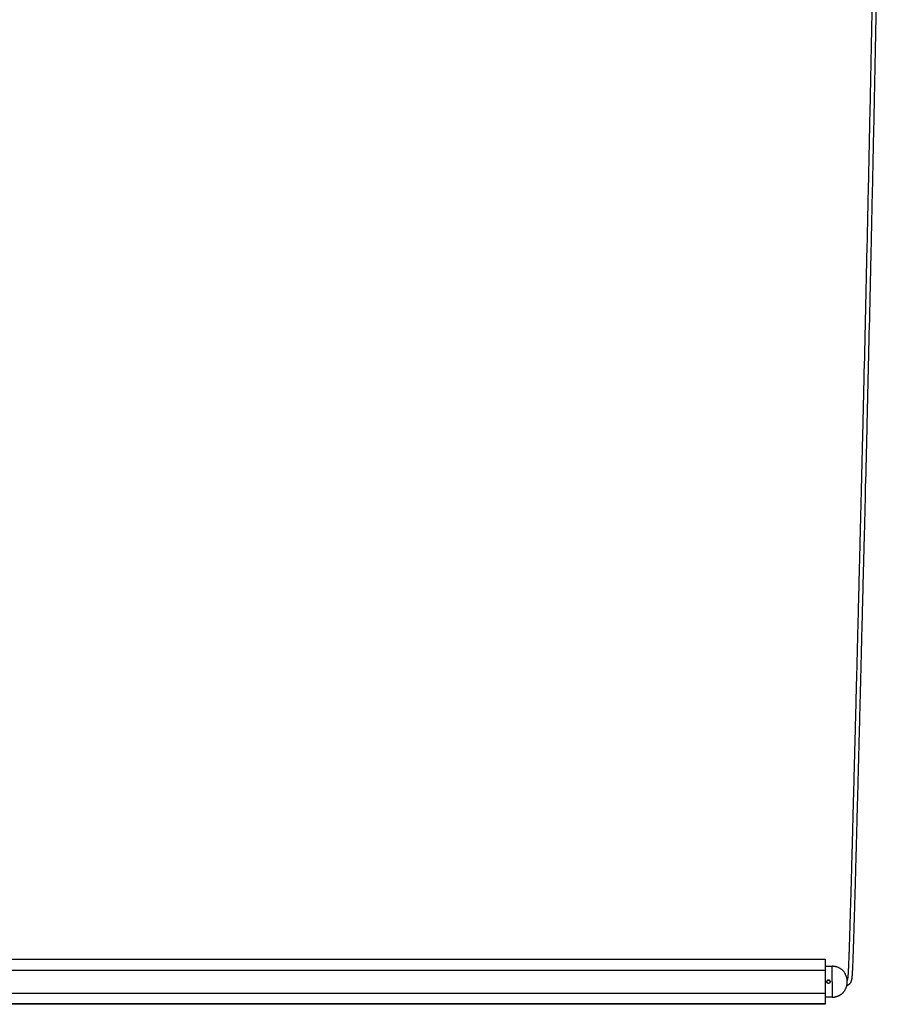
# Model space of a CAD drawing. Header units: millimetres. Extents: x -1080 to 1129, y 3690 to 5607.
# Tile 2 of 9: x -428 to 215, y 3690 to 4424. Entities that reach past the tile are written whole.
import ezdxf

# ---------------------------------------------------------------- set-up
doc = ezdxf.new("R2010")
doc.units = ezdxf.units.MM
doc.layers.add('Make2D$Visible$Curvas', color=7, linetype='Continuous')

msp = doc.modelspace()

# ---------------------------------------------------------------- linework, layer by layer
at = {"layer": 'Make2D$Visible$Curvas', "color": 7, "lineweight": -3}
for points, knots in [([(215.1, 4775.61), (215.02, 4767.72), (214.93, 4759.83), (214.84, 4751.94), (214.74, 4743.77), (214.65, 4735.6), (214.54, 4727.43), (214.44, 4719.19), (214.34, 4710.95), (214.23, 4702.71), (214.12, 4694.41), (214, 4686.11), (213.88, 4677.81), (213.77, 4669.45), (213.65, 4661.1), (213.52, 4652.74), (213.4, 4644.34), (213.27, 4635.94), (213.14, 4627.54), (213.01, 4619.11), (212.88, 4610.68), (212.74, 4602.24), (212.61, 4593.78), (212.47, 4585.32), (212.32, 4576.86), (212.18, 4568.39), (212.04, 4559.91), (211.89, 4551.44), (211.75, 4542.96), (211.6, 4534.48), (211.44, 4525.99), (211.29, 4517.51), (211.14, 4509.03), (210.98, 4500.55), (210.83, 4492.09), (210.67, 4483.62), (210.51, 4475.15), (210.35, 4466.7), (210.19, 4458.26), (210.02, 4449.81), (209.86, 4441.39), (209.7, 4432.98), (209.53, 4424.56), (209.36, 4416.18), (209.19, 4407.8), (209.02, 4399.43), (208.69, 4382.83), (208.34, 4366.22), (207.99, 4349.62), (207.65, 4333.29), (207.3, 4316.96), (206.94, 4300.63), (206.59, 4284.64), (206.24, 4268.65), (205.88, 4252.66), (205.19, 4222), (204.48, 4191.34), (203.76, 4160.68), (203.42, 4146.16), (203.07, 4131.64), (202.72, 4117.11), (202.39, 4103.23), (202.05, 4089.35), (201.71, 4075.46), (201.39, 4062.29), (201.06, 4049.12), (200.73, 4035.94), (200.58, 4029.65), (200.42, 4023.35), (200.26, 4017.05), (200.11, 4010.96), (199.96, 4004.87), (199.8, 3998.78), (199.65, 3992.9), (199.51, 3987.03), (199.36, 3981.15), (199.22, 3975.5), (199.07, 3969.84), (198.93, 3964.19), (198.79, 3958.72), (198.65, 3953.24), (198.51, 3947.76), (198.38, 3942.42), (198.24, 3937.08), (198.1, 3931.74), (197.97, 3926.64), (197.84, 3921.55), (197.71, 3916.45), (197.59, 3911.6), (197.46, 3906.74), (197.34, 3901.89), (197.22, 3897.27), (197.1, 3892.65), (196.98, 3888.03), (196.87, 3883.64), (196.75, 3879.25), (196.64, 3874.86), (196.53, 3870.7), (196.42, 3866.53), (196.32, 3862.37), (196.21, 3858.42), (196.11, 3854.47), (196.01, 3850.52), (195.91, 3846.78), (195.81, 3843.05), (195.71, 3839.31), (195.62, 3835.78), (195.53, 3832.24), (195.43, 3828.71), (195.34, 3825.38), (195.26, 3822.05), (195.17, 3818.72), (195.08, 3815.58), (195, 3812.44), (194.91, 3809.3), (194.84, 3806.35), (194.76, 3803.4), (194.68, 3800.45), (194.6, 3797.68), (194.53, 3794.91), (194.45, 3792.14), (194.38, 3789.55), (194.31, 3786.96), (194.24, 3784.36), (194.17, 3781.94), (194.1, 3779.52), (194.03, 3777.09), (193.97, 3774.84), (193.91, 3772.58), (193.84, 3770.32), (193.78, 3768.22), (193.72, 3766.12), (193.66, 3764.02), (193.61, 3762.07), (193.55, 3760.12), (193.49, 3758.17), (193.44, 3756.37), (193.39, 3754.57), (193.34, 3752.77), (193.29, 3751.11), (193.24, 3749.44), (193.19, 3747.78), (193.14, 3746.25), (193.09, 3744.73), (193.05, 3743.2), (193, 3741.8), (192.96, 3740.4), (192.91, 3739), (192.87, 3737.73), (192.83, 3736.45), (192.79, 3735.17), (192.75, 3734.01), (192.72, 3732.86), (192.68, 3731.7), (192.64, 3730.65), (192.6, 3729.6), (192.57, 3728.55), (192.54, 3727.6), (192.5, 3726.66), (192.47, 3725.72), (192.44, 3724.87), (192.4, 3724.03), (192.37, 3723.18), (192.34, 3722.43), (192.31, 3721.68), (192.28, 3720.92), (192.26, 3720.26), (192.23, 3719.59), (192.2, 3718.93), (192.18, 3718.34), (192.15, 3717.76), (192.12, 3717.17), (192.1, 3716.66), (192.08, 3716.15), (192.05, 3715.64), (192.04, 3715.41), (192.03, 3715.18), (192.02, 3714.96), (192, 3714.74), (191.99, 3714.53), (191.98, 3714.32), (191.97, 3714.12), (191.96, 3713.93), (191.95, 3713.73), (191.94, 3713.55), (191.93, 3713.37), (191.92, 3713.18), (191.91, 3713.02), (191.9, 3712.85), (191.88, 3712.68), (191.88, 3712.53), (191.86, 3712.37), (191.85, 3712.22), (191.84, 3712.08), (191.83, 3711.94), (191.82, 3711.8), (191.81, 3711.67), (191.81, 3711.54), (191.79, 3711.41), (191.79, 3711.29), (191.78, 3711.17), (191.77, 3711.05), (191.76, 3710.94), (191.75, 3710.84), (191.74, 3710.73), (191.73, 3710.63), (191.72, 3710.53), (191.71, 3710.43), (191.7, 3710.34), (191.69, 3710.25), (191.68, 3710.16), (191.67, 3710.08), (191.66, 3710), (191.65, 3709.91), (191.64, 3709.84), (191.64, 3709.76), (191.63, 3709.69), (191.62, 3709.62), (191.61, 3709.55), (191.6, 3709.48), (191.59, 3709.42), (191.58, 3709.35), (191.57, 3709.29), (191.55, 3709.18), (191.53, 3709.07), (191.51, 3708.96), (191.5, 3708.91), (191.49, 3708.86), (191.48, 3708.81), (191.47, 3708.76), (191.46, 3708.72), (191.45, 3708.67), (191.44, 3708.63), (191.43, 3708.58), (191.42, 3708.54), (191.42, 3708.5), (191.41, 3708.46), (191.4, 3708.42), (191.39, 3708.39), (191.38, 3708.35), (191.37, 3708.31), (191.36, 3708.28), (191.35, 3708.24), (191.34, 3708.2), (191.32, 3708.13), (191.3, 3708.06), (191.28, 3707.99), (191.27, 3707.92), (191.25, 3707.85), (191.23, 3707.78), (191.21, 3707.71), (191.19, 3707.64), (191.16, 3707.57), (191.14, 3707.51), (191.12, 3707.44), (191.1, 3707.37), (191.08, 3707.3), (191.05, 3707.23), (191.03, 3707.17), (191.01, 3707.1), (190.98, 3707.03), (190.95, 3706.97), (190.93, 3706.9), (190.9, 3706.84), (190.87, 3706.77), (190.85, 3706.71), (190.82, 3706.64), (190.79, 3706.58), (190.76, 3706.51), (190.73, 3706.45), (190.7, 3706.38), (190.66, 3706.32), (190.63, 3706.26), (190.6, 3706.19), (190.56, 3706.13), (190.52, 3706.07), (190.49, 3706.01), (190.45, 3705.95), (190.41, 3705.89), (190.37, 3705.83), (190.33, 3705.77), (190.29, 3705.71), (190.24, 3705.65), (190.2, 3705.59), (190.15, 3705.53), (190.11, 3705.47), (190.06, 3705.42), (190.01, 3705.36), (189.96, 3705.31), (189.91, 3705.25), (189.86, 3705.2), (189.81, 3705.14), (189.75, 3705.09), (189.7, 3705.04), (189.64, 3704.99), (189.59, 3704.94), (189.53, 3704.89), (189.47, 3704.84), (189.41, 3704.8), (189.35, 3704.75), (189.29, 3704.71), (189.22, 3704.66), (189.16, 3704.62), (189.1, 3704.58), (189.03, 3704.54), (188.97, 3704.49), (188.9, 3704.46), (188.83, 3704.42), (188.76, 3704.38), (188.69, 3704.35), (188.62, 3704.31), (188.55, 3704.28), (188.48, 3704.24), (188.41, 3704.21), (188.34, 3704.18), (188.26, 3704.15), (188.19, 3704.12), (188.12, 3704.09), (188.04, 3704.06), (188, 3704.05), (187.95, 3704.03), (187.91, 3704.02)], [161.348845, 161.348845, 161.348845, 161.348845, 185.014946, 185.014946, 185.014946, 209.523282, 209.523282, 209.523282, 234.246104, 234.246104, 234.246104, 259.154956, 259.154956, 259.154956, 284.22508, 284.22508, 284.22508, 309.424778, 309.424778, 309.424778, 334.729331, 334.729331, 334.729331, 360.109857, 360.109857, 360.109857, 385.538693, 385.538693, 385.538693, 410.988155, 410.988155, 410.988155, 436.433126, 436.433126, 436.433126, 461.840219, 461.840219, 461.840219, 487.184805, 487.184805, 487.184805, 512.442057, 512.442057, 512.442057, 537.579347, 537.579347, 537.579347, 587.391575, 587.391575, 587.391575, 636.399475, 636.399475, 636.399475, 684.382034, 684.382034, 684.382034, 776.385548, 776.385548, 776.385548, 819.962095, 819.962095, 819.962095, 861.627146, 861.627146, 861.627146, 901.157833, 901.157833, 901.157833, 920.053414, 920.053414, 920.053414, 938.332583, 938.332583, 938.332583, 955.967697, 955.967697, 955.967697, 972.930875, 972.930875, 972.930875, 989.365061, 989.365061, 989.365061, 1005.39499, 1005.39499, 1005.39499, 1020.68611, 1020.68611, 1020.68611, 1035.252911, 1035.252911, 1035.252911, 1049.113759, 1049.113759, 1049.113759, 1062.287553, 1062.287553, 1062.287553, 1074.790083, 1074.790083, 1074.790083, 1086.640643, 1086.640643, 1086.640643, 1097.856389, 1097.856389, 1097.856389, 1108.455082, 1108.455082, 1108.455082, 1118.455, 1118.455, 1118.455, 1127.873855, 1127.873855, 1127.873855, 1136.729131, 1136.729131, 1136.729131, 1145.039136, 1145.039136, 1145.039136, 1152.821389, 1152.821389, 1152.821389, 1160.092238, 1160.092238, 1160.092238, 1166.870179, 1166.870179, 1166.870179, 1173.17466, 1173.17466, 1173.17466, 1179.023692, 1179.023692, 1179.023692, 1184.430756, 1184.430756, 1184.430756, 1189.417744, 1189.417744, 1189.417744, 1194.00221, 1194.00221, 1194.00221, 1198.20053, 1198.20053, 1198.20053, 1202.031678, 1202.031678, 1202.031678, 1205.511162, 1205.511162, 1205.511162, 1208.661485, 1208.661485, 1208.661485, 1211.495126, 1211.495126, 1211.495126, 1214.032294, 1214.032294, 1214.032294, 1216.292126, 1216.292126, 1216.292126, 1218.290922, 1218.290922, 1218.290922, 1220.045739, 1220.045739, 1220.045739, 1221.578383, 1221.578383, 1221.578383, 1222.265203, 1222.265203, 1222.265203, 1222.902355, 1222.902355, 1222.902355, 1223.493975, 1223.493975, 1223.493975, 1224.039152, 1224.039152, 1224.039152, 1224.542294, 1224.542294, 1224.542294, 1225.005309, 1225.005309, 1225.005309, 1225.431207, 1225.431207, 1225.431207, 1225.821894, 1225.821894, 1225.821894, 1226.177873, 1226.177873, 1226.177873, 1226.50321, 1226.50321, 1226.50321, 1226.80099, 1226.80099, 1226.80099, 1227.072805, 1227.072805, 1227.072805, 1227.322026, 1227.322026, 1227.322026, 1227.549302, 1227.549302, 1227.549302, 1227.756146, 1227.756146, 1227.756146, 1227.949113, 1227.949113, 1227.949113, 1228.287859, 1228.287859, 1228.287859, 1228.439314, 1228.439314, 1228.439314, 1228.581235, 1228.581235, 1228.581235, 1228.713223, 1228.713223, 1228.713223, 1228.835016, 1228.835016, 1228.835016, 1228.948809, 1228.948809, 1228.948809, 1229.060461, 1229.060461, 1229.060461, 1229.281453, 1229.281453, 1229.281453, 1229.500497, 1229.500497, 1229.500497, 1229.716204, 1229.716204, 1229.716204, 1229.930198, 1229.930198, 1229.930198, 1230.144233, 1230.144233, 1230.144233, 1230.357517, 1230.357517, 1230.357517, 1230.569766, 1230.569766, 1230.569766, 1230.781093, 1230.781093, 1230.781093, 1230.995869, 1230.995869, 1230.995869, 1231.209738, 1231.209738, 1231.209738, 1231.425548, 1231.425548, 1231.425548, 1231.641804, 1231.641804, 1231.641804, 1231.86005, 1231.86005, 1231.86005, 1232.082716, 1232.082716, 1232.082716, 1232.304161, 1232.304161, 1232.304161, 1232.527701, 1232.527701, 1232.527701, 1232.753326, 1232.753326, 1232.753326, 1232.980757, 1232.980757, 1232.980757, 1233.207961, 1233.207961, 1233.207961, 1233.437975, 1233.437975, 1233.437975, 1233.670114, 1233.670114, 1233.670114, 1233.902562, 1233.902562, 1233.902562, 1234.137222, 1234.137222, 1234.137222, 1234.375823, 1234.375823, 1234.375823, 1234.612706, 1234.612706, 1234.612706, 1234.756324, 1234.756324, 1234.756324, 1234.756324]), ([(188.26, 3707.78), (188.27, 3707.81), (188.28, 3707.83), (188.3, 3707.86), (188.31, 3707.9), (188.33, 3707.94), (188.34, 3707.98), (188.36, 3708.02), (188.38, 3708.07), (188.39, 3708.11), (188.41, 3708.16), (188.43, 3708.2), (188.44, 3708.25), (188.46, 3708.3), (188.47, 3708.35), (188.49, 3708.4), (188.5, 3708.45), (188.52, 3708.5), (188.54, 3708.56), (188.55, 3708.61), (188.57, 3708.67), (188.58, 3708.73), (188.6, 3708.78), (188.61, 3708.84), (188.63, 3708.9), (188.64, 3708.93), (188.65, 3708.96), (188.65, 3708.99), (188.66, 3709.03), (188.67, 3709.06), (188.68, 3709.09), (188.68, 3709.12), (188.69, 3709.15), (188.7, 3709.18), (188.71, 3709.21), (188.71, 3709.24), (188.72, 3709.27), (188.73, 3709.3), (188.73, 3709.34), (188.74, 3709.37), (188.75, 3709.4), (188.75, 3709.44), (188.76, 3709.47), (188.78, 3709.56), (188.79, 3709.64), (188.8, 3709.72), (188.81, 3709.77), (188.82, 3709.83), (188.83, 3709.88), (188.83, 3709.93), (188.84, 3709.99), (188.85, 3710.05), (188.86, 3710.11), (188.87, 3710.18), (188.87, 3710.24), (188.88, 3710.31), (188.89, 3710.39), (188.9, 3710.46), (188.91, 3710.54), (188.91, 3710.62), (188.92, 3710.71), (188.93, 3710.8), (188.94, 3710.89), (188.95, 3710.98), (188.96, 3711.08), (188.97, 3711.18), (188.98, 3711.29), (188.99, 3711.4), (188.99, 3711.51), (189, 3711.62), (189.01, 3711.75), (189.02, 3711.87), (189.03, 3712), (189.04, 3712.14), (189.05, 3712.27), (189.06, 3712.41), (189.07, 3712.56), (189.08, 3712.71), (189.09, 3712.86), (189.1, 3713.03), (189.11, 3713.19), (189.12, 3713.35), (189.13, 3713.53), (189.14, 3713.71), (189.15, 3713.89), (189.16, 3714.08), (189.18, 3714.28), (189.19, 3714.47), (189.2, 3714.68), (189.21, 3714.89), (189.22, 3715.1), (189.23, 3715.33), (189.24, 3715.55), (189.25, 3715.78), (189.28, 3716.29), (189.3, 3716.79), (189.33, 3717.3), (189.35, 3717.88), (189.38, 3718.46), (189.4, 3719.05), (189.43, 3719.71), (189.46, 3720.37), (189.49, 3721.04), (189.52, 3721.79), (189.55, 3722.54), (189.57, 3723.29), (189.61, 3724.13), (189.64, 3724.97), (189.67, 3725.82), (189.7, 3726.76), (189.74, 3727.7), (189.77, 3728.65), (189.81, 3729.69), (189.84, 3730.74), (189.88, 3731.79), (189.92, 3732.95), (189.96, 3734.11), (189.99, 3735.27), (190.03, 3736.54), (190.08, 3737.82), (190.12, 3739.09), (190.16, 3740.49), (190.2, 3741.89), (190.25, 3743.29), (190.29, 3744.81), (190.34, 3746.34), (190.39, 3747.87), (190.44, 3749.53), (190.49, 3751.19), (190.54, 3752.85), (190.59, 3754.65), (190.64, 3756.45), (190.7, 3758.25), (190.75, 3760.2), (190.81, 3762.15), (190.87, 3764.1), (190.93, 3766.2), (190.99, 3768.3), (191.04, 3770.4), (191.11, 3772.66), (191.17, 3774.91), (191.24, 3777.17), (191.3, 3779.6), (191.37, 3782.02), (191.44, 3784.44), (191.51, 3787.03), (191.58, 3789.63), (191.65, 3792.22), (191.73, 3794.99), (191.8, 3797.76), (191.88, 3800.52), (191.96, 3803.48), (192.04, 3806.43), (192.12, 3809.38), (192.2, 3812.51), (192.28, 3815.65), (192.37, 3818.79), (192.46, 3822.12), (192.55, 3825.46), (192.63, 3828.79), (192.73, 3832.32), (192.82, 3835.85), (192.91, 3839.38), (193.01, 3843.12), (193.11, 3846.86), (193.21, 3850.59), (193.31, 3854.54), (193.41, 3858.49), (193.52, 3862.44), (193.63, 3866.61), (193.73, 3870.77), (193.84, 3874.94), (193.96, 3879.33), (194.07, 3883.72), (194.18, 3888.11), (194.3, 3892.73), (194.42, 3897.34), (194.54, 3901.96), (194.66, 3906.82), (194.79, 3911.67), (194.91, 3916.52), (195.04, 3921.62), (195.17, 3926.72), (195.3, 3931.81), (195.44, 3937.15), (195.58, 3942.49), (195.71, 3947.83), (195.85, 3953.31), (195.99, 3958.79), (196.13, 3964.26), (196.27, 3969.92), (196.42, 3975.57), (196.56, 3981.22), (196.71, 3987.1), (196.86, 3992.97), (197, 3998.85), (197.16, 4004.94), (197.31, 4011.03), (197.46, 4017.12), (197.62, 4023.42), (197.78, 4029.72), (197.93, 4036.01), (198.26, 4049.18), (198.59, 4062.36), (198.91, 4075.53), (199.25, 4089.41), (199.59, 4103.3), (199.92, 4117.18), (200.27, 4131.7), (200.62, 4146.22), (200.96, 4160.74), (201.68, 4191.4), (202.39, 4222.06), (203.08, 4252.72), (203.44, 4268.71), (203.79, 4284.7), (204.14, 4300.69), (204.5, 4317.02), (204.85, 4333.35), (205.19, 4349.68), (205.54, 4366.28), (205.89, 4382.88), (206.22, 4399.48), (206.39, 4407.86), (206.56, 4416.24), (206.73, 4424.61), (206.9, 4433.03), (207.06, 4441.45), (207.22, 4449.86), (207.39, 4458.31), (207.55, 4466.76), (207.71, 4475.2), (207.87, 4483.67), (208.03, 4492.14), (208.18, 4500.6), (208.34, 4509.08), (208.49, 4517.56), (208.64, 4526.04), (208.8, 4534.53), (208.95, 4543.01), (209.09, 4551.49), (209.24, 4559.96), (209.38, 4568.44), (209.53, 4576.91), (209.67, 4585.37), (209.81, 4593.83), (209.94, 4602.29), (210.08, 4610.72), (210.21, 4619.15), (210.34, 4627.59), (210.47, 4635.98), (210.6, 4644.38), (210.72, 4652.78), (210.85, 4661.14), (210.97, 4669.49), (211.08, 4677.85), (211.2, 4686.15), (211.32, 4694.45), (211.43, 4702.75), (211.54, 4710.99), (211.64, 4719.23), (211.74, 4727.47), (211.85, 4735.64), (211.95, 4743.81), (212.04, 4751.97), (212.13, 4759.85), (212.22, 4767.73), (212.3, 4775.61)], [5.764102, 5.764102, 5.764102, 5.764102, 5.851979, 5.851979, 5.851979, 5.981849, 5.981849, 5.981849, 6.120877, 6.120877, 6.120877, 6.26878, 6.26878, 6.26878, 6.424706, 6.424706, 6.424706, 6.589585, 6.589585, 6.589585, 6.764395, 6.764395, 6.764395, 6.947729, 6.947729, 6.947729, 7.042782, 7.042782, 7.042782, 7.138404, 7.138404, 7.138404, 7.23176, 7.23176, 7.23176, 7.326735, 7.326735, 7.326735, 7.426502, 7.426502, 7.426502, 7.533984, 7.533984, 7.533984, 7.787496, 7.787496, 7.787496, 7.941394, 7.941394, 7.941394, 8.113245, 8.113245, 8.113245, 8.308934, 8.308934, 8.308934, 8.530053, 8.530053, 8.530053, 8.777182, 8.777182, 8.777182, 9.053253, 9.053253, 9.053253, 9.359569, 9.359569, 9.359569, 9.698841, 9.698841, 9.698841, 10.074785, 10.074785, 10.074785, 10.487721, 10.487721, 10.487721, 10.939326, 10.939326, 10.939326, 11.432382, 11.432382, 11.432382, 11.968625, 11.968625, 11.968625, 12.552286, 12.552286, 12.552286, 13.182366, 13.182366, 13.182366, 13.862867, 13.862867, 13.862867, 15.38475, 15.38475, 15.38475, 17.130861, 17.130861, 17.130861, 19.122525, 19.122525, 19.122525, 21.376464, 21.376464, 21.376464, 23.908724, 23.908724, 23.908724, 26.738242, 26.738242, 26.738242, 29.885075, 29.885075, 29.885075, 33.361588, 33.361588, 33.361588, 37.190189, 37.190189, 37.190189, 41.386314, 41.386314, 41.386314, 45.968876, 45.968876, 45.968876, 50.954207, 50.954207, 50.954207, 56.359821, 56.359821, 56.359821, 62.207578, 62.207578, 62.207578, 68.510935, 68.510935, 68.510935, 75.287881, 75.287881, 75.287881, 82.557846, 82.557846, 82.557846, 90.339311, 90.339311, 90.339311, 98.648611, 98.648611, 98.648611, 107.503255, 107.503255, 107.503255, 116.921543, 116.921543, 116.921543, 126.920949, 126.920949, 126.920949, 137.519181, 137.519181, 137.519181, 148.734509, 148.734509, 148.734509, 160.58469, 160.58469, 160.58469, 173.086875, 173.086875, 173.086875, 186.260356, 186.260356, 186.260356, 200.120918, 200.120918, 200.120918, 214.687458, 214.687458, 214.687458, 229.97834, 229.97834, 229.97834, 246.00805, 246.00805, 246.00805, 262.442022, 262.442022, 262.442022, 279.404928, 279.404928, 279.404928, 297.039714, 297.039714, 297.039714, 315.318501, 315.318501, 315.318501, 334.213652, 334.213652, 334.213652, 373.743339, 373.743339, 373.743339, 415.407219, 415.407219, 415.407219, 458.982427, 458.982427, 458.982427, 550.982759, 550.982759, 550.982759, 598.963462, 598.963462, 598.963462, 647.969313, 647.969313, 647.969313, 697.779283, 697.779283, 697.779283, 722.91536, 722.91536, 722.91536, 748.171338, 748.171338, 748.171338, 773.514586, 773.514586, 773.514586, 798.920273, 798.920273, 798.920273, 824.363767, 824.363767, 824.363767, 849.811674, 849.811674, 849.811674, 875.238874, 875.238874, 875.238874, 900.617676, 900.617676, 900.617676, 925.920412, 925.920412, 925.920412, 951.118192, 951.118192, 951.118192, 976.186289, 976.186289, 976.186289, 1001.092997, 1001.092997, 1001.092997, 1025.813548, 1025.813548, 1025.813548, 1050.319475, 1050.319475, 1050.319475, 1073.953024, 1073.953024, 1073.953024, 1073.953024]), ([(187.32, 3711.52), (187.27, 3711.63), (187.22, 3711.74), (187.12, 3711.97), (187.07, 3712.08), (186.97, 3712.3), (186.93, 3712.4), (186.84, 3712.6), (186.8, 3712.69), (186.69, 3712.95), (186.62, 3713.1), (186.56, 3713.26), (186.55, 3713.3), (186.53, 3713.36), (186.53, 3713.37), (186.53, 3713.38)], [0, 0, 0, 0, 0.37557, 0.37557, 0.75114, 0.75114, 1.12671, 1.12671, 1.502279, 1.502279, 2.253419, 2.253419, 2.628989, 2.628989, 3.004559, 3.004559, 3.004559, 3.004559]), ([(173.01, 3706.94), (173.01, 3707.02), (173.02, 3707.1), (173.05, 3707.26), (173.08, 3707.34), (173.17, 3707.57), (173.26, 3707.7), (173.5, 3707.94), (173.63, 3708.03), (173.86, 3708.12), (173.94, 3708.15), (174.1, 3708.18), (174.18, 3708.19), (174.43, 3708.19), (174.59, 3708.15), (174.89, 3708.03), (175.03, 3707.93), (175.26, 3707.7), (175.36, 3707.57), (175.48, 3707.26), (175.51, 3707.1), (175.51, 3706.94)], [0, 0, 0, 0, 0.246903, 0.246903, 0.493806, 0.493806, 0.987612, 0.987612, 1.481418, 1.481418, 1.728321, 1.728321, 1.975223, 1.975223, 2.469029, 2.469029, 2.962835, 2.962835, 3.456641, 3.456641, 3.950447, 3.950447, 3.950447, 3.950447]), ([(173.11, 3707.41), (173.11, 3707.41), (173.11, 3707.41), (173.05, 3707.26), (173.01, 3707.1), (173.01, 3706.94)], [3.4609225, 3.4609225, 3.4609225, 3.4609225, 3.4609282, 3.4609282, 3.9553465, 3.9553465, 3.9553465, 3.9553465]), ([(175.51, 3706.94), (175.51, 3706.77), (175.48, 3706.61), (175.36, 3706.31), (175.26, 3706.17), (175.03, 3705.94), (174.89, 3705.84), (174.59, 3705.72), (174.43, 3705.69), (174.1, 3705.69), (173.94, 3705.72), (173.63, 3705.84), (173.49, 3705.94), (173.26, 3706.17), (173.17, 3706.31), (173.05, 3706.61), (173.01, 3706.77), (173.01, 3706.94)], [0, 0, 0, 0, 0.494393, 0.494393, 0.988786, 0.988786, 1.483179, 1.483179, 1.977572, 1.977572, 2.471965, 2.471965, 2.966358, 2.966358, 3.460751, 3.460751, 3.955144, 3.955144, 3.955144, 3.955144]), ([(173.7, 3708.05), (173.65, 3708.03), (173.61, 3708), (173.5, 3707.93), (173.44, 3707.88), (173.26, 3707.7), (173.17, 3707.56), (173.11, 3707.41)], [2.5699812, 2.5699812, 2.5699812, 2.5699812, 2.7193007, 2.7193007, 2.9665099, 2.9665099, 3.4608209, 3.4608209, 3.4608209, 3.4608209]), ([(174.25, 3708.19), (174.09, 3708.18), (173.93, 3708.15), (173.64, 3708.03), (173.5, 3707.94), (173.39, 3707.83)], [1.9845804, 1.9845804, 1.9845804, 1.9845804, 2.4690293, 2.4690293, 2.9506968, 2.9506968, 2.9506968, 2.9506968]), ([(174.74, 3708.09), (174.74, 3708.09), (174.74, 3708.09), (174.59, 3708.15), (174.43, 3708.19), (174.13, 3708.19), (174, 3708.16), (173.88, 3708.12)], [1.4827123, 1.4827123, 1.4827123, 1.4827123, 1.4832549, 1.4832549, 1.9776732, 1.9776732, 2.3709788, 2.3709788, 2.3709788, 2.3709788]), ([(174.59, 3708.14), (174.56, 3708.15), (174.54, 3708.16), (174.43, 3708.18), (174.35, 3708.18), (174.27, 3708.19)], [1.6439809, 1.6439809, 1.6439809, 1.6439809, 1.7283205, 1.7283205, 1.9649508, 1.9649508, 1.9649508, 1.9649508]), ([(175.15, 3707.82), (175.15, 3707.82), (175.15, 3707.82), (175.03, 3707.93), (174.89, 3708.03), (174.74, 3708.09)], [0.9885233, 0.9885233, 0.9885233, 0.9885233, 0.9888366, 0.9888366, 1.4805358, 1.4805358, 1.4805358, 1.4805358]), ([(175.51, 3707.01), (175.51, 3707.07), (175.5, 3707.12), (175.48, 3707.23), (175.47, 3707.28), (175.45, 3707.33)], [0.0772725, 0.0772725, 0.0772725, 0.0772725, 0.2469029, 0.2469029, 0.4044919, 0.4044919, 0.4044919, 0.4044919]), ([(186.53, 3700.49), (186.53, 3700.5), (186.53, 3700.52), (186.55, 3700.57), (186.56, 3700.61), (186.6, 3700.72), (186.63, 3700.78), (186.69, 3700.92), (186.72, 3701), (186.84, 3701.27), (186.93, 3701.47), (187.12, 3701.9), (187.22, 3702.12), (187.32, 3702.35)], [0, 0, 0, 0, 0.375838, 0.375838, 0.751676, 0.751676, 1.127515, 1.127515, 1.503353, 1.503353, 2.255029, 2.255029, 3.006706, 3.006706, 3.006706, 3.006706]), ([(178.76, 3695.57), (178.76, 3695.57), (178.77, 3695.57), (178.81, 3695.58), (178.83, 3695.59), (178.93, 3695.61), (179.02, 3695.64), (179.25, 3695.7), (179.39, 3695.74), (179.69, 3695.82), (179.85, 3695.86), (180.01, 3695.9)], [0, 0, 0, 0, 0.251066, 0.251066, 0.502131, 0.502131, 1.004263, 1.004263, 1.506394, 1.506394, 2.008525, 2.008525, 2.008525, 2.008525]), ([(180.01, 3695.9), (180.17, 3695.95), (180.34, 3695.99), (180.63, 3696.07), (180.77, 3696.11), (181.01, 3696.18), (181.1, 3696.2), (181.23, 3696.24), (181.26, 3696.25), (181.26, 3696.25)], [0, 0, 0, 0, 0.503256, 0.503256, 1.006512, 1.006512, 1.509768, 1.509768, 2.013024, 2.013024, 2.013024, 2.013024])]:
    msp.add_open_spline(points, degree=3, knots=knots, dxfattribs=at)
for points, degree in [([(171.72, 3723.51), (-1028.23, 3723.51)], 1), ([(171.72, 3723.51), (171.72, 3723.1)], 1), ([(-1028.21, 3715.6), (171.74, 3715.6)], 1), ([(171.75, 3714.85), (171.74, 3714.44)], 1), ([(171.76, 3718.44), (177.01, 3718.44)], 1), ([(173.08, 3707.33), (173.04, 3707.2), (173.01, 3707.07), (173.01, 3706.94)], 3), ([(173.01, 3706.94), (173.01, 3706.77), (173.05, 3706.61), (173.11, 3706.46)], 3), ([(173.38, 3707.82), (173.26, 3707.7), (173.17, 3707.56), (173.11, 3707.41)], 3), ([(175.15, 3707.82), (175.03, 3707.94), (174.89, 3708.03), (174.74, 3708.09)], 3), ([(175.42, 3707.42), (175.35, 3707.57), (175.26, 3707.71), (175.15, 3707.82)], 3), ([(175.42, 3707.41), (175.36, 3707.57), (175.26, 3707.7), (175.15, 3707.82)], 3), ([(175.51, 3706.94), (175.51, 3707.1), (175.48, 3707.26), (175.42, 3707.41)], 3), ([(175.42, 3706.46), (175.48, 3706.61), (175.51, 3706.77), (175.51, 3706.94)], 3), ([(171.74, 3698.28), (-1028.21, 3698.28)], 1), ([(171.74, 3699.44), (171.75, 3699.03)], 1), ([(171.72, 3690.36), (-1028.24, 3690.36)], 1), ([(171.72, 3690.11), (-1028.24, 3690.11)], 1), ([(171.72, 3690.78), (171.72, 3690.36)], 1), ([(177.01, 3695.44), (171.76, 3695.44)], 1)]:
    msp.add_open_spline(points, degree=degree, dxfattribs=at)
for points, weights in [([(171.72, 3723.51), (171.72, 3723.75), (171.72, 3723.76)], [1, 0.866679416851, 0.998698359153]), ([(171.72, 3723.1), (171.73, 3715.6), (171.74, 3715.6)], [1, 0.866025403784, 1]), ([(171.74, 3714.44), (171.74, 3706.94), (171.74, 3699.44)], [1, 0.866025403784, 1]), ([(171.76, 3718.44), (171.76, 3718.44), (171.76, 3706.94)], [1, 0.707106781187, 1]), ([(177.01, 3706.94), (177.01, 3718.44), (177.01, 3718.44)], [1, 0.707106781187, 1]), ([(186.54, 3713.38), (183.12, 3718.44), (177.01, 3718.44)], [1, 0.883368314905, 1]), ([(186.53, 3713.38), (186.54, 3713.38), (186.54, 3713.38)], [1, 0.999792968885, 1]), ([(187.32, 3702.35), (189.36, 3706.94), (187.32, 3711.52)], [1, 0.913792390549, 1]), ([(171.76, 3706.94), (171.76, 3695.44), (171.76, 3695.44)], [1, 0.707106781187, 1]), ([(177.01, 3706.94), (177.01, 3695.44), (177.01, 3695.44)], [1, 0.707106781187, 1]), ([(171.74, 3698.28), (171.73, 3698.27), (171.72, 3690.78)], [0.999892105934, 0.866079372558, 1]), ([(181.26, 3696.25), (184.55, 3697.56), (186.54, 3700.49)], [1, 0.955771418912, 1]), ([(186.54, 3700.49), (186.54, 3700.49), (186.53, 3700.49)], [1, 0.999792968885, 1]), ([(171.72, 3690.36), (171.72, 3690.11), (171.72, 3690.11)], [1, 0.866025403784, 1]), ([(177.01, 3695.44), (177.89, 3695.44), (178.76, 3695.57)], [1, 0.997084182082, 1])]:
    msp.add_rational_spline(points, weights, degree=2, dxfattribs=at)
for points, weights, knots in [([(171.72, 3723.76), (171.72, 3723.76), (171.72, 3723.76), (171.72, 3723.76), (171.72, 3723.51)], [0.999748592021, 0.999874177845, 1, 0.866025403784, 1], [-0.5778968, -0.5778968, -0.5778968, -0.5773546, -0.5773546, 0, 0, 0]), ([(171.74, 3715.6), (171.74, 3715.6), (171.75, 3715.35), (171.75, 3715.1), (171.75, 3714.85)], [1, 0.866025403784, 1, 0.866025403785, 1], [-1.154707, -1.154707, -1.154707, -0.577352, -0.577352, 0, 0, 0]), ([(171.75, 3699.03), (171.75, 3698.78), (171.75, 3698.53), (171.74, 3698.28), (171.74, 3698.28)], [1, 0.866025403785, 1, 0.866025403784, 1], [-1.154707, -1.154707, -1.154707, -0.577355, -0.577355, 0, 0, 0])]:
    msp.add_rational_spline(points, weights, degree=2, knots=knots, dxfattribs=at)

doc.saveas('drawing.dxf')
